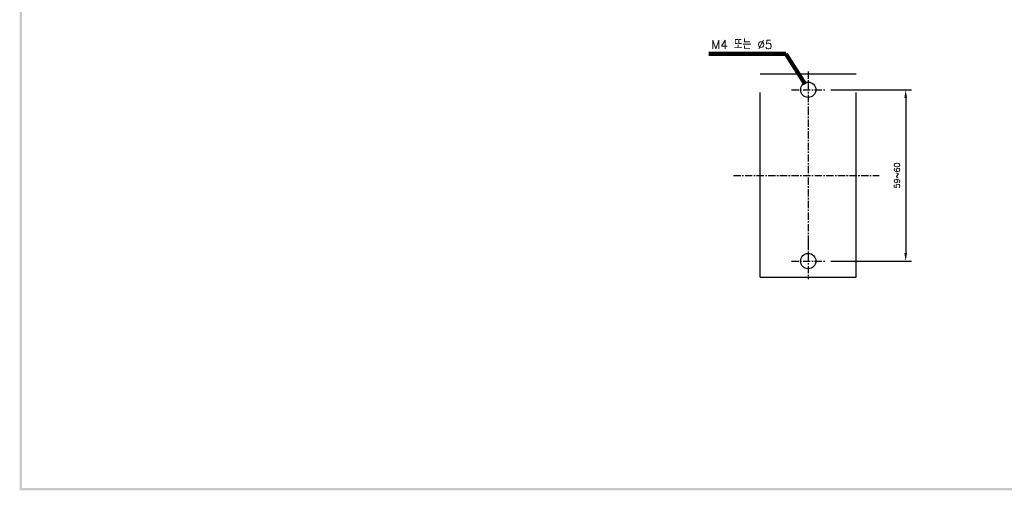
# Model space of a CAD drawing. Extents: x 165 to 860, y -1865 to 556.
# Tile 1 of 6: x 172 to 511, y 71 to 233. Entities that reach past the tile are written whole.
import ezdxf

# ---------------------------------------------------------------- set-up
doc = ezdxf.new("R2010")
doc.units = 0
doc.header["$MEASUREMENT"] = 0
doc.linetypes.add('CENTER', pattern=[2, 1.25, -0.25, 0.25, -0.25])
doc.linetypes.add('PHANTOMX2', pattern=[127, 63.5, -12.7, 12.7, -12.7, 12.7, -12.7])
for name, color, linetype in [('cen', 1, 'CENTER'), ('DIM', 3, 'CONTINUOUS'), ('dwg', 7, 'CONTINUOUS'), ('ph', 6, 'PHANTOMX2')]:
    doc.layers.add(name, color=color, linetype=linetype)
doc.styles.add('KIM', font='ROMANS.shx', dxfattribs={"height": 5, "bigfont": 'GSG1.shx'})
doc.styles.get("Standard").update_dxf_attribs({"font": 'romans.shx', "height": 2, "bigfont": 'hgs.shx'})
doc.dimstyles.get("Standard").update_dxf_attribs({"dimscale": 0, "dimtxt": 2, "dimasz": 2, "dimexe": 0.5, "dimexo": 0.5, "dimgap": 1, "dimtad": 1, "dimdsep": 46, "dimtxsty": 'Standard', "dimcen": 0, "dimclrd": 3, "dimclre": 3, "dimclrt": 3, "dimadec": 0, "dimazin": 2, "dimtp": 0.1, "dimtm": 0.1, "dimtfac": 1, "dimtmove": 0, "dimatfit": 3, "dimfxl": 0, "dimtolj": 1, "dimarcsym": 0})
doc.dimstyles.new('STANDARD$0', dxfattribs={"dimtxt": 5, "dimasz": 5, "dimexe": 1, "dimexo": 2, "dimgap": 2, "dimtad": 1, "dimdec": 4, "dimzin": 12, "dimdsep": 46, "dimtxsty": 'KIM', "dimcen": -1, "dimdle": 0.1, "dimadec": 0, "dimazin": 0, "dimtfac": 1, "dimtdec": 4, "dimtmove": 0, "dimatfit": 3, "dimfxl": 0, "dimtolj": 1, "dimtzin": 0, "dimarcsym": 0})

# ---------------------------------------------------------------- blocks, each defined once
blk = doc.blocks.new('*D854')
at = {"layer": 'DIM'}
for p, q in [((451.23, 208.5), (479.04, 208.5)), ((477.04, 205.7), (477.04, 152.34)), ((451.23, 149.54), (479.04, 149.54))]:
    blk.add_line(p, q, dxfattribs=at)
for points in [[(476.57, 205.7), (477.51, 205.7), (477.04, 208.5)], [(476.57, 152.34), (477.51, 152.34), (477.04, 149.54)]]:
    blk.add_solid(points, dxfattribs=at)
at = {"layer": 'DIM', "insert": (474.04, 179.02), "char_height": 2, "attachment_point": 5, "rotation": 90}
blk.add_mtext('\\A1;59~60', dxfattribs=at)

msp = doc.modelspace()

# ---------------------------------------------------------------- linework, layer by layer
at = {"layer": 'cen', "linetype": 'CENTER', "ltscale": 2}
for p, q in [((443.453, 214.794), (443.453, 202.287)), ((437.678, 208.503), (449.228, 208.503)), ((443.453, 202.287), (443.453, 155.832)), ((417.692, 179.041), (467.902, 179.041)), ((443.453, 155.832), (443.453, 143.325)), ((437.678, 149.541), (449.228, 149.541))]:
    msp.add_line(p, q, dxfattribs=at)
at = {"layer": 'dwg'}
for centre in [(443.453, 208.541), (443.453, 149.541)]:
    msp.add_circle(centre, 2.65, dxfattribs=at)
for points in [[(171.812, 70.575), (172.652, 70.995), (171.812, 552.735), (172.652, 551.895)], [(857.252, 70.575), (856.412, 71.415), (171.812, 70.575), (172.652, 71.415)]]:
    msp.add_trace(points, dxfattribs=at)
at = {"layer": 'ph'}
for p, q in [((426.953, 214.041), (459.953, 214.041)), ((426.953, 144.041), (426.953, 214.041)), ((459.953, 144.041), (459.953, 214.041)), ((426.953, 144.041), (459.953, 144.041))]:
    msp.add_line(p, q, dxfattribs=at)

# ---------------------------------------------------------------- texts
at = {"layer": 'DIM', "insert": (410.108, 225.586), "char_height": 3, "attachment_point": 1}
msp.add_mtext('M4 또는 %%c5', dxfattribs=at)

# ---------------------------------------------------------------- dimensions: what is measured, and where the dimension line sits
at = {"layer": 'DIM'}
dim = msp.add_linear_dim(base=(477.039, 149.541), p1=(449.228, 208.503), p2=(449.228, 149.541), angle=90, text='59~60', dimstyle='STANDARD$0', override={"dimtxt": 3, "dimasz": 2.8, "dimexe": 2, "dimdec": 2, "dimzin": 8, "dimtxsty": 'Standard', "dimcen": 0, "dimclrd": 256, "dimclre": 256, "dimclrt": 256, "dimadec": 2, "dimazin": 2, "dimtfac": 0.6, "dimtdec": 2, "dimtzin": 8, "dimlwd": 65535, "dimlwe": 65535, "dimarcsym": 1}, dxfattribs=at)
dim.commit()
dim.dimension.update_dxf_attribs({"geometry": '*D854', "text_midpoint": (474.039, 179.022)})

# ---------------------------------------------------------------- leaders
msp.add_leader([(442.355, 210.421), (435.707, 220.866), (409.194, 220.866)], dimstyle='Standard', override={"dimscale": 1, "dimtxt": 3, "dimasz": 2.8, "dimexe": 2, "dimexo": 2, "dimgap": 2, "dimdle": 0.1, "dimclrd": 256, "dimclre": 256, "dimclrt": 256, "dimadec": 2, "dimtfac": 0.6, "dimlwd": 65535, "dimlwe": 65535, "dimarcsym": 1}, dxfattribs=at)

doc.saveas('drawing.dxf')
